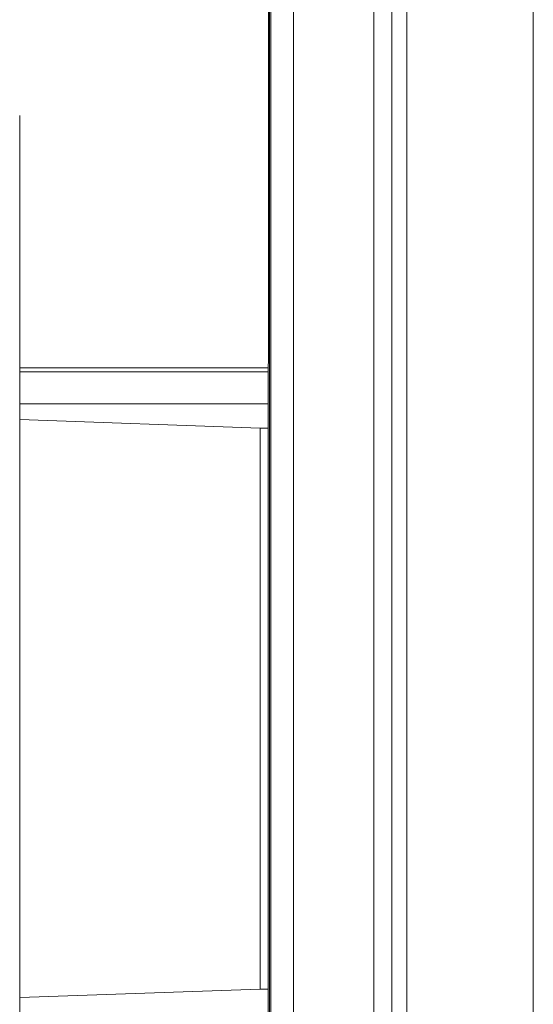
# Model space of a CAD drawing. Header units: millimetres. Extents: x 165 to 832, y 42 to 879.
# Tile 6 of 24: x 205 to 237, y 101 to 163. Entities that reach past the tile are written whole.
import ezdxf

# ---------------------------------------------------------------- set-up
doc = ezdxf.new("R2010")
doc.units = ezdxf.units.MM

msp = doc.modelspace()

# ---------------------------------------------------------------- linework, layer by layer
at = {"color": 7, "linetype": 'Continuous', "lineweight": 15}
for p, q in [((220.144, 227.878), (220.144, 141.441)), ((220.221, 49.966), (220.221, 227.966)), ((220.222, 227.966), (220.222, 49.966)), ((220.308, 49.966), (220.308, 227.966)), ((221.721, 54.274), (221.721, 223.657)), ((226.721, 64.604), (226.721, 213.328)), ((227.855, 207.911), (227.855, 70.021)), ((204.633, 82.878), (204.633, 156.878)), ((220.133, 141.128), (204.633, 141.128)), ((220.133, 98.52), (220.133, 141.237)), ((219.633, 137.378), (204.633, 137.902)), ((220.133, 137.378), (219.633, 137.378)), ((219.633, 137.378), (219.633, 102.378)), ((204.633, 101.855), (219.633, 102.378)), ((219.633, 102.378), (220.133, 102.378))]:
    msp.add_line(p, q, dxfattribs=at)
at = {"color": 8, "linetype": 'Continuous', "lineweight": 15}
msp.add_line((220.133, 140.878), (204.633, 140.878), dxfattribs=at)
at = {"color": 7, "linetype": 'Continuous', "lineweight": 15, "flags": 128}
for points in [[(236.624, 208.385), (236.644, 191.068), (236.659, 173.718), (236.668, 156.347), (236.671, 138.966), (236.668, 121.584), (236.659, 104.213), (236.644, 86.864), (236.624, 69.547)], [(228.745, 70.39), (228.765, 87.496), (228.78, 104.635), (228.788, 121.795), (228.791, 138.966), (228.788, 156.136), (228.78, 173.296), (228.765, 190.435), (228.745, 207.542)]]:
    msp.add_lwpolyline(points, dxfattribs=at)
at = {"color": 7, "linetype": 'Continuous', "lineweight": 15}
msp.add_ellipse((222.133, 141.237), major_axis=(0, 2.001), ratio=0.999391, start_param=1.468398, end_param=1.570796, dxfattribs=at)
msp.add_open_spline([(204.633, 138.878), (205.943, 138.878), (208.97, 138.878), (214.212, 138.878), (218.455, 138.878), (220.133, 138.878)], degree=3, knots=[0, 0, 0, 0, 0.315544, 0.729219, 1, 1, 1, 1], dxfattribs=at)

doc.saveas('drawing.dxf')
